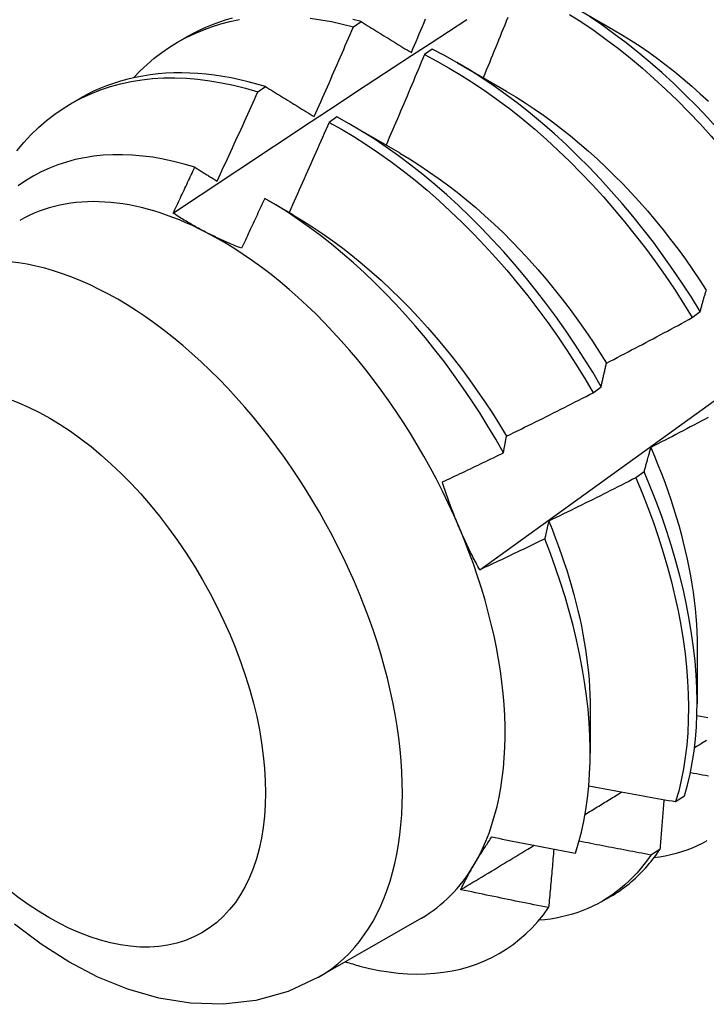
# Model space of a CAD drawing. Header units: inches. Extents: x 18 to 229, y 20 to 132.
# Tile 88 of 115: x 203.888 to 204.112, y 76.167 to 76.487. Entities that reach past the tile are written whole.
import ezdxf

# ---------------------------------------------------------------- set-up
doc = ezdxf.new("R2010")
doc.units = ezdxf.units.IN
doc.header["$MEASUREMENT"] = 0
doc.layers.add('Visible Edges(ANSI)', color=7, linetype='Continuous', lineweight=25)
doc.layers.add('Visible Tangent Edges(ANSI)', color=7, linetype='Continuous', lineweight=25)

msp = doc.modelspace()

# ---------------------------------------------------------------- linework, layer by layer
at = {"layer": 'Visible Edges(ANSI)'}
for p, q in [((204.06563, 76.49305), (204.08158, 76.48382)), ((203.99691, 76.48475), (203.99942, 76.48645)), ((203.93997, 76.47988), (203.94278, 76.4815)), ((204.02254, 76.47749), (204.02003, 76.47572)), ((204.03083, 76.47301), (204.04678, 76.46379)), ((203.96584, 76.46361), (203.96835, 76.46532)), ((203.90517, 76.45984), (203.90798, 76.46146)), ((203.99154, 76.45548), (203.98903, 76.4537)), ((203.99603, 76.45298), (204.01198, 76.44375)), ((203.96905, 76.42842), (203.97719, 76.42371)), ((204.10714, 76.39019), (204.10974, 76.39216)), ((204.07494, 76.36575), (204.07755, 76.36772)), ((204.09147, 76.34009), (204.08881, 76.3381)), ((204.10875, 76.28301), (204.10873, 76.26457)), ((204.07395, 76.26297), (204.07393, 76.24856)), ((204.10175, 76.23278), (204.10464, 76.23466)), ((204.09661, 76.21724), (204.09366, 76.21542)), ((204.07778, 76.20033), (204.08059, 76.20195)), ((204.01903, 76.1949), (203.98563, 76.17566))]:
    msp.add_line(p, q, dxfattribs=at)
at = {"layer": 'Visible Edges(ANSI)', "flags": 128}
for points in [[(203.92541, 76.46817), (203.92758, 76.47042), (203.92983, 76.47254), (203.93217, 76.47453), (203.9346, 76.47639), (203.93711, 76.47813), (203.9397, 76.47972), (203.94236, 76.48119), (203.94511, 76.48252), (203.94792, 76.48371), (203.9508, 76.48476), (203.95376, 76.48568), (203.95677, 76.48645), (203.95985, 76.48709)], [(203.9383, 76.42416), (203.94426, 76.42813), (203.95022, 76.4321), (203.95619, 76.43606), (203.96215, 76.44002), (203.96812, 76.44397), (203.97409, 76.44792), (203.98005, 76.45187), (203.98602, 76.45581), (203.99199, 76.45975), (203.99796, 76.46368), (204.00393, 76.46761), (204.0099, 76.47153), (204.01587, 76.47545), (204.02185, 76.47936), (204.02782, 76.48327), (204.0338, 76.48718)], [(203.95746, 76.48754), (203.95525, 76.48691), (203.95307, 76.4862), (203.95094, 76.48541), (203.94884, 76.48454), (203.94678, 76.4836), (203.94476, 76.48259), (203.94278, 76.4815)], [(203.98287, 76.48757), (203.98633, 76.48707), (203.98983, 76.48644), (203.99336, 76.48566), (203.99691, 76.48475)], [(203.99942, 76.48645), (203.99678, 76.48713)], [(203.99942, 76.48645), (204.00009, 76.48604), (204.00077, 76.48562), (204.00144, 76.48521), (204.00212, 76.48479), (204.00279, 76.48437), (204.00347, 76.48396), (204.00414, 76.48354), (204.00482, 76.48312), (204.0055, 76.48271), (204.00618, 76.48229), (204.00686, 76.48187), (204.00754, 76.48145), (204.00822, 76.48103), (204.00891, 76.48061), (204.00959, 76.48019), (204.01028, 76.47977), (204.01096, 76.47934), (204.01165, 76.47892), (204.01233, 76.4785), (204.01302, 76.47807), (204.01371, 76.47765), (204.0144, 76.47723), (204.01509, 76.4768), (204.01578, 76.47637)], [(204.01578, 76.47637), (204.0163, 76.47759), (204.01682, 76.47882), (204.01734, 76.48004), (204.01785, 76.48126), (204.01837, 76.48248), (204.01888, 76.4837), (204.0194, 76.48492), (204.01991, 76.48615), (204.02042, 76.48737)], [(204.03802, 76.30816), (204.04932, 76.31629), (204.06062, 76.32442), (204.0719, 76.33255), (204.08318, 76.34067), (204.09444, 76.3488), (204.10569, 76.35692), (204.11694, 76.36505), (204.12817, 76.37317), (204.1394, 76.38129), (204.15061, 76.38941), (204.16181, 76.39753), (204.17301, 76.40565), (204.18419, 76.41376), (204.19537, 76.42188), (204.20654, 76.42999), (204.21769, 76.4381), (204.22884, 76.4462), (204.23998, 76.45431), (204.25111, 76.46241), (204.26223, 76.4705), (204.27334, 76.4786), (204.28444, 76.48669)], [(204.04712, 76.48778), (204.04663, 76.48656), (204.04614, 76.48533), (204.04564, 76.48411), (204.04515, 76.48288), (204.04465, 76.48166), (204.04416, 76.48043), (204.04366, 76.47921), (204.04316, 76.47798), (204.04266, 76.47676), (204.04216, 76.47554), (204.04166, 76.47431), (204.04116, 76.47309), (204.04066, 76.47187), (204.04016, 76.47064), (204.03966, 76.46942), (204.03915, 76.4682)], [(204.06718, 76.48882), (204.0712, 76.48625), (204.0752, 76.48353), (204.07918, 76.48067), (204.08314, 76.47768), (204.08706, 76.47455), (204.09095, 76.47129), (204.0948, 76.4679), (204.0986, 76.46439), (204.10236, 76.46077), (204.10606, 76.45703), (204.10971, 76.45319), (204.11329, 76.44924), (204.11681, 76.4452), (204.12026, 76.44106), (204.12363, 76.43684), (204.12692, 76.43253), (204.13014, 76.42815), (204.13327, 76.42369), (204.13631, 76.41917), (204.13926, 76.41459)], [(204.14185, 76.41656), (204.13889, 76.42113), (204.13584, 76.42565), (204.13271, 76.4301), (204.12949, 76.43448), (204.12619, 76.43878), (204.12281, 76.443), (204.11935, 76.44713), (204.11583, 76.45117), (204.11224, 76.45511), (204.10859, 76.45894), (204.10489, 76.46267), (204.10113, 76.46628), (204.09732, 76.46978), (204.09347, 76.47316), (204.08958, 76.47641), (204.08565, 76.47953), (204.08169, 76.48251), (204.07771, 76.48536), (204.07371, 76.48807)], [(203.98417, 76.45555), (203.98471, 76.45676), (203.98525, 76.45797), (203.98579, 76.45919), (203.98633, 76.4604), (203.98687, 76.46162), (203.9874, 76.46283), (203.98794, 76.46405), (203.98847, 76.46526), (203.98901, 76.46648), (203.98954, 76.46769), (203.99007, 76.46891), (203.9906, 76.47013), (203.99113, 76.47134), (203.99166, 76.47256), (203.99219, 76.47378), (203.99272, 76.475), (203.99325, 76.47621), (203.99377, 76.47743), (203.9943, 76.47865), (203.99482, 76.47987), (203.99534, 76.48109), (203.99587, 76.48231), (203.99639, 76.48353), (203.99691, 76.48475)], [(204.08158, 76.48381), (204.08445, 76.4821), (204.08732, 76.48031), (204.09017, 76.47843), (204.09301, 76.47647), (204.09584, 76.47442), (204.09865, 76.47229), (204.10144, 76.47009), (204.10421, 76.46781), (204.10697, 76.46545), (204.10969, 76.46302), (204.11239, 76.46053)], [(204.10974, 76.39216), (204.10688, 76.39679), (204.10392, 76.40136), (204.10086, 76.40588), (204.09772, 76.41032), (204.0945, 76.4147), (204.09119, 76.41899), (204.08781, 76.42321), (204.08435, 76.42733), (204.08082, 76.43136), (204.07723, 76.4353), (204.07358, 76.43913), (204.06987, 76.44285), (204.06611, 76.44646), (204.06229, 76.44995), (204.05844, 76.45331), (204.05455, 76.45656), (204.05062, 76.45967), (204.04666, 76.46265), (204.04268, 76.46549), (204.03867, 76.46818), (204.03465, 76.47074), (204.03062, 76.47314), (204.02658, 76.47539), (204.02254, 76.47749)], [(204.02003, 76.47572), (204.01952, 76.47449), (204.01901, 76.47326), (204.0185, 76.47203), (204.01798, 76.4708), (204.01747, 76.46958), (204.01696, 76.46835), (204.01644, 76.46712), (204.01592, 76.4659), (204.01541, 76.46467), (204.01489, 76.46344), (204.01437, 76.46222), (204.01385, 76.46099), (204.01333, 76.45977), (204.01281, 76.45854), (204.01229, 76.45732), (204.01177, 76.45609), (204.01124, 76.45487), (204.01072, 76.45364), (204.01019, 76.45242), (204.00967, 76.4512), (204.00914, 76.44997), (204.00861, 76.44875), (204.00809, 76.44753), (204.00756, 76.44631)], [(204.02003, 76.47572), (204.02407, 76.47361), (204.02811, 76.47134), (204.03214, 76.46893), (204.03616, 76.46636), (204.04017, 76.46366), (204.04415, 76.46081), (204.04811, 76.45782), (204.05203, 76.4547), (204.05592, 76.45144), (204.05977, 76.44807), (204.06358, 76.44457), (204.06734, 76.44095), (204.07105, 76.43722), (204.07469, 76.43338), (204.07828, 76.42944), (204.0818, 76.4254), (204.08525, 76.42127), (204.08863, 76.41705), (204.09193, 76.41275), (204.09515, 76.40837), (204.09829, 76.40392), (204.10133, 76.3994), (204.10429, 76.39482), (204.10714, 76.39019)], [(203.88744, 76.44442), (203.88969, 76.44711), (203.89205, 76.44965), (203.89452, 76.45204), (203.8971, 76.45427), (203.89978, 76.45634), (203.90257, 76.45825), (203.90545, 76.46), (203.90843, 76.46159), (203.91149, 76.463), (203.91465, 76.46425), (203.91789, 76.46533), (203.92121, 76.46623), (203.9246, 76.46697), (203.92807, 76.46753), (203.93161, 76.46791), (203.93521, 76.46813), (203.93888, 76.46817), (203.94259, 76.46803), (203.94636, 76.46773), (203.95018, 76.46724), (203.95404, 76.46659), (203.95794, 76.46577), (203.96188, 76.46477), (203.96584, 76.46361)], [(203.96835, 76.46532), (203.96554, 76.46616), (203.96274, 76.46691), (203.95996, 76.46757), (203.95719, 76.46815), (203.95445, 76.46864), (203.95173, 76.46904), (203.94902, 76.46936), (203.94635, 76.46959), (203.94369, 76.46974), (203.94107, 76.46979), (203.93847, 76.46976), (203.93591, 76.46964), (203.93337, 76.46944), (203.93087, 76.46914), (203.9284, 76.46876), (203.92597, 76.4683), (203.92358, 76.46774), (203.92122, 76.4671), (203.91891, 76.46637), (203.91663, 76.46556), (203.9144, 76.46466), (203.91222, 76.46368), (203.91008, 76.46261), (203.90798, 76.46146)], [(203.95258, 76.43459), (203.95315, 76.4358), (203.95371, 76.437), (203.95427, 76.43821), (203.95483, 76.43942), (203.95539, 76.44062), (203.95594, 76.44183), (203.9565, 76.44304), (203.95706, 76.44424), (203.95761, 76.44545), (203.95817, 76.44666), (203.95872, 76.44787), (203.95927, 76.44908), (203.95983, 76.45029), (203.96038, 76.4515), (203.96093, 76.45271), (203.96148, 76.45392), (203.96203, 76.45513), (203.96257, 76.45634), (203.96312, 76.45755), (203.96367, 76.45876), (203.96421, 76.45997), (203.96475, 76.46118), (203.9653, 76.4624), (203.96584, 76.46361)], [(203.96835, 76.46532), (203.969, 76.46492), (203.96965, 76.46452), (203.9703, 76.46412), (203.97095, 76.46372), (203.97161, 76.46331), (203.97226, 76.46291), (203.97292, 76.4625), (203.97357, 76.4621), (203.97423, 76.46169), (203.97488, 76.46129), (203.97554, 76.46088), (203.9762, 76.46047), (203.97686, 76.46007), (203.97752, 76.45966), (203.97818, 76.45925), (203.97885, 76.45884), (203.97951, 76.45843), (203.98017, 76.45802), (203.98084, 76.45761), (203.9815, 76.4572), (203.98217, 76.45679), (203.98284, 76.45637), (203.9835, 76.45596), (203.98417, 76.45555)], [(204.04677, 76.46375), (204.04978, 76.46196), (204.05278, 76.46007), (204.05577, 76.45808), (204.05874, 76.45601), (204.06171, 76.45385), (204.06465, 76.4516), (204.06757, 76.44927), (204.07047, 76.44686), (204.07335, 76.44437), (204.07619, 76.44181), (204.07901, 76.43917), (204.08179, 76.43645), (204.08454, 76.43367), (204.08725, 76.43082), (204.08991, 76.4279), (204.09254, 76.42492), (204.09511, 76.42188), (204.09764, 76.41878), (204.10012, 76.41563), (204.10255, 76.41242), (204.10492, 76.40917), (204.10724, 76.40587), (204.1095, 76.40252), (204.1117, 76.39914)], [(204.07755, 76.36772), (204.07477, 76.3724), (204.0719, 76.37702), (204.06894, 76.38159), (204.06588, 76.3861), (204.06273, 76.39055), (204.0595, 76.39492), (204.05619, 76.39921), (204.0528, 76.40342), (204.04934, 76.40754), (204.04581, 76.41156), (204.04222, 76.41549), (204.03856, 76.41931), (204.03485, 76.42303), (204.03108, 76.42663), (204.02727, 76.43011), (204.02341, 76.43347), (204.01952, 76.43671), (204.01559, 76.43981), (204.01163, 76.44278), (204.00764, 76.44561), (204.00363, 76.4483), (203.99961, 76.45084), (203.99558, 76.45324), (203.99154, 76.45548)], [(203.98903, 76.4537), (203.9885, 76.45247), (203.98797, 76.45125), (203.98743, 76.45002), (203.98689, 76.4488), (203.98636, 76.44758), (203.98582, 76.44636), (203.98528, 76.44513), (203.98474, 76.44391), (203.9842, 76.44269), (203.98366, 76.44147), (203.98312, 76.44025), (203.98257, 76.43902), (203.98203, 76.4378), (203.98149, 76.43658), (203.98094, 76.43536), (203.98039, 76.43414), (203.97985, 76.43292), (203.9793, 76.4317), (203.97875, 76.43048), (203.9782, 76.42927), (203.97765, 76.42805), (203.9771, 76.42683), (203.97655, 76.42561), (203.976, 76.42439)], [(203.98903, 76.4537), (203.99307, 76.45144), (203.99711, 76.44904), (204.00113, 76.44648), (204.00513, 76.44378), (204.00912, 76.44094), (204.01307, 76.43796), (204.017, 76.43485), (204.02089, 76.4316), (204.02475, 76.42823), (204.02856, 76.42474), (204.03232, 76.42113), (204.03603, 76.41741), (204.03968, 76.41357), (204.04327, 76.40964), (204.0468, 76.40561), (204.05025, 76.40148), (204.05364, 76.39726), (204.05694, 76.39297), (204.06016, 76.38859), (204.0633, 76.38414), (204.06635, 76.37963), (204.06931, 76.37505), (204.07218, 76.37043), (204.07494, 76.36575)], [(203.94533, 76.43908), (203.94187, 76.44012), (203.93845, 76.441), (203.93505, 76.44173), (203.93169, 76.44232), (203.92837, 76.44275), (203.92509, 76.44304), (203.92186, 76.44317), (203.91867, 76.44316), (203.91553, 76.44299), (203.91245, 76.44267), (203.90943, 76.44219), (203.90647, 76.44156), (203.90359, 76.44079), (203.90077, 76.43986), (203.89804, 76.43879), (203.89538, 76.43757), (203.8928, 76.4362), (203.8903, 76.43469), (203.88789, 76.43303)], [(204.01198, 76.44368), (204.01513, 76.44181), (204.01826, 76.43983), (204.02139, 76.43776), (204.0245, 76.43559), (204.02759, 76.43332), (204.03066, 76.43096), (204.03371, 76.42851), (204.03673, 76.42597), (204.03972, 76.42334), (204.04268, 76.42062), (204.0456, 76.41782), (204.04848, 76.41494), (204.05132, 76.41198), (204.05412, 76.40894), (204.05688, 76.40584), (204.05958, 76.40267), (204.06224, 76.39944), (204.06484, 76.39615), (204.06739, 76.39281), (204.06989, 76.38941), (204.07232, 76.38597), (204.07469, 76.38248), (204.077, 76.37895), (204.07924, 76.37538)], [(203.9383, 76.42416), (203.93859, 76.42478), (203.93889, 76.4254), (203.93918, 76.42602), (203.93948, 76.42664), (203.93977, 76.42726), (203.94007, 76.42789), (203.94036, 76.42851), (203.94066, 76.42913), (203.94095, 76.42975), (203.94124, 76.43037), (203.94154, 76.43099), (203.94183, 76.43162), (203.94212, 76.43224), (203.94242, 76.43286), (203.94271, 76.43348), (203.943, 76.4341), (203.94329, 76.43473), (203.94359, 76.43535), (203.94388, 76.43597), (203.94417, 76.43659), (203.94446, 76.43722), (203.94475, 76.43784), (203.94504, 76.43846), (203.94533, 76.43908)], [(203.94533, 76.43908), (203.94563, 76.4389), (203.94593, 76.43871), (203.94623, 76.43853), (203.94653, 76.43834), (203.94683, 76.43815), (203.94714, 76.43797), (203.94744, 76.43778), (203.94774, 76.4376), (203.94804, 76.43741), (203.94834, 76.43722), (203.94864, 76.43703), (203.94895, 76.43685), (203.94925, 76.43666), (203.94955, 76.43647), (203.94985, 76.43629), (203.95016, 76.4361), (203.95046, 76.43591), (203.95076, 76.43572), (203.95107, 76.43553), (203.95137, 76.43535), (203.95167, 76.43516), (203.95198, 76.43497), (203.95228, 76.43478), (203.95258, 76.43459)], [(203.96807, 76.42898), (203.96776, 76.4283), (203.96745, 76.42762), (203.96714, 76.42694), (203.96682, 76.42626), (203.96651, 76.42559), (203.9662, 76.42491), (203.96589, 76.42423), (203.96558, 76.42355), (203.96526, 76.42288), (203.96495, 76.4222), (203.96464, 76.42152), (203.96432, 76.42085), (203.96401, 76.42017), (203.96369, 76.41949), (203.96338, 76.41882), (203.96306, 76.41814), (203.96275, 76.41746), (203.96243, 76.41679), (203.96212, 76.41611), (203.9618, 76.41543), (203.96149, 76.41476), (203.96117, 76.41408), (203.96085, 76.41341), (203.96054, 76.41273)], [(204.04575, 76.34623), (204.04326, 76.35061), (204.04068, 76.35493), (204.03801, 76.35921), (204.03525, 76.36344), (204.03242, 76.36761), (204.0295, 76.37172), (204.02651, 76.37576), (204.02345, 76.37971), (204.02033, 76.38359), (204.01714, 76.38737), (204.0139, 76.39106), (204.01061, 76.39466), (204.00726, 76.39815), (204.00386, 76.40155), (204.00042, 76.40484), (203.99693, 76.40802), (203.9934, 76.41108), (203.98984, 76.41404), (203.98625, 76.41686), (203.98264, 76.41955), (203.97901, 76.42211), (203.97537, 76.42454), (203.97173, 76.42683), (203.96807, 76.42898)], [(203.94881, 76.41803), (203.94834, 76.41827), (203.94788, 76.41852), (203.94742, 76.41876), (203.94696, 76.419), (203.9465, 76.41925), (203.94605, 76.4195), (203.9456, 76.41975), (203.94515, 76.42), (203.9447, 76.42025), (203.94426, 76.4205), (203.94382, 76.42075), (203.94338, 76.42101), (203.94294, 76.42126), (203.94251, 76.42152), (203.94208, 76.42178), (203.94165, 76.42204), (203.94122, 76.4223), (203.94079, 76.42256), (203.94037, 76.42283), (203.93995, 76.42309), (203.93954, 76.42336), (203.93912, 76.42362), (203.93871, 76.42389), (203.9383, 76.42416)], [(203.97719, 76.42367), (203.98047, 76.42172), (203.98374, 76.41966), (203.98699, 76.41749), (203.99023, 76.4152), (203.99345, 76.41281), (203.99664, 76.41032), (203.99981, 76.40772), (204.00295, 76.40502), (204.00606, 76.40223), (204.00913, 76.39935), (204.01216, 76.39639), (204.01515, 76.39334), (204.0181, 76.39021), (204.021, 76.38701), (204.02384, 76.38373), (204.02664, 76.38039), (204.02938, 76.37698), (204.03206, 76.37351), (204.03467, 76.36998), (204.03722, 76.3664), (204.03971, 76.36277), (204.04212, 76.3591), (204.04445, 76.35538), (204.04671, 76.35162)], [(203.96054, 76.41273), (203.96002, 76.41294), (203.95951, 76.41314), (203.959, 76.41335), (203.95849, 76.41356), (203.95799, 76.41377), (203.95749, 76.41398), (203.95699, 76.41419), (203.95649, 76.41441), (203.95599, 76.41462), (203.9555, 76.41484), (203.95501, 76.41506), (203.95452, 76.41528), (203.95403, 76.4155), (203.95354, 76.41572), (203.95306, 76.41595), (203.95258, 76.41617), (203.9521, 76.4164), (203.95162, 76.41663), (203.95115, 76.41686), (203.95068, 76.41709), (203.95021, 76.41732), (203.94974, 76.41756), (203.94927, 76.41779), (203.94881, 76.41803)], [(204.10974, 76.39216), (204.10982, 76.39247), (204.1099, 76.39277), (204.10998, 76.39307), (204.11006, 76.39337), (204.11014, 76.39367), (204.11022, 76.39397), (204.1103, 76.39427), (204.11038, 76.39456), (204.11046, 76.39486), (204.11055, 76.39515), (204.11063, 76.39545), (204.11071, 76.39574), (204.1108, 76.39603), (204.11088, 76.39632), (204.11096, 76.39661), (204.11105, 76.3969), (204.11113, 76.39718), (204.11122, 76.39747), (204.11131, 76.39775), (204.11139, 76.39803), (204.11148, 76.39832), (204.11157, 76.3986), (204.11165, 76.39888), (204.11174, 76.39916)], [(204.07927, 76.37541), (204.08044, 76.37601), (204.0816, 76.37662), (204.08277, 76.37722), (204.08394, 76.37783), (204.0851, 76.37844), (204.08627, 76.37905), (204.08743, 76.37966), (204.0886, 76.38027), (204.08976, 76.38088), (204.09092, 76.38149), (204.09209, 76.38211), (204.09325, 76.38272), (204.09441, 76.38334), (204.09557, 76.38396), (204.09673, 76.38457), (204.09789, 76.38519), (204.09905, 76.38581), (204.10021, 76.38644), (204.10136, 76.38706), (204.10252, 76.38768), (204.10368, 76.38831), (204.10483, 76.38893), (204.10599, 76.38956), (204.10714, 76.39019)], [(204.07755, 76.36772), (204.07762, 76.36806), (204.07768, 76.36839), (204.07775, 76.36872), (204.07782, 76.36905), (204.07789, 76.36938), (204.07796, 76.3697), (204.07803, 76.37003), (204.0781, 76.37036), (204.07817, 76.37068), (204.07824, 76.371), (204.07831, 76.37133), (204.07838, 76.37165), (204.07845, 76.37197), (204.07853, 76.37228), (204.0786, 76.3726), (204.07867, 76.37292), (204.07875, 76.37323), (204.07882, 76.37355), (204.07889, 76.37386), (204.07897, 76.37417), (204.07904, 76.37448), (204.07912, 76.37479), (204.07919, 76.3751), (204.07927, 76.37541)], [(204.04672, 76.35162), (204.0479, 76.3522), (204.04909, 76.35278), (204.05027, 76.35336), (204.05145, 76.35394), (204.05263, 76.35452), (204.05381, 76.3551), (204.05499, 76.35568), (204.05616, 76.35626), (204.05734, 76.35685), (204.05852, 76.35743), (204.0597, 76.35802), (204.06087, 76.35861), (204.06205, 76.3592), (204.06322, 76.35979), (204.0644, 76.36038), (204.06557, 76.36097), (204.06674, 76.36156), (204.06792, 76.36216), (204.06909, 76.36275), (204.07026, 76.36335), (204.07143, 76.36395), (204.0726, 76.36455), (204.07377, 76.36515), (204.07494, 76.36575)], [(204.11232, 76.35772), (204.11116, 76.3571), (204.11, 76.35648), (204.10883, 76.35586), (204.10767, 76.35525), (204.1065, 76.35463), (204.10534, 76.35402), (204.10417, 76.35341), (204.103, 76.3528), (204.10184, 76.35219), (204.10067, 76.35158), (204.0995, 76.35097), (204.09833, 76.35037), (204.09716, 76.34976), (204.09599, 76.34916), (204.09482, 76.34856), (204.09365, 76.34795)], [(204.04575, 76.34623), (204.04579, 76.34646), (204.04583, 76.34669), (204.04587, 76.34692), (204.04591, 76.34715), (204.04595, 76.34738), (204.04598, 76.34761), (204.04602, 76.34783), (204.04606, 76.34806), (204.0461, 76.34829), (204.04614, 76.34851), (204.04618, 76.34874), (204.04623, 76.34896), (204.04627, 76.34919), (204.04631, 76.34941), (204.04635, 76.34964), (204.04639, 76.34986), (204.04643, 76.35008), (204.04647, 76.3503), (204.04651, 76.35052), (204.04655, 76.35075), (204.0466, 76.35097), (204.04664, 76.35119), (204.04668, 76.35141), (204.04672, 76.35162)], [(204.02587, 76.33674), (204.0267, 76.33713), (204.02753, 76.33752), (204.02836, 76.33791), (204.02919, 76.3383), (204.03002, 76.33869), (204.03085, 76.33909), (204.03168, 76.33948), (204.03251, 76.33987), (204.03334, 76.34026), (204.03417, 76.34066), (204.035, 76.34105), (204.03583, 76.34145), (204.03665, 76.34184), (204.03748, 76.34224), (204.03831, 76.34264), (204.03914, 76.34304), (204.03997, 76.34343), (204.04079, 76.34383), (204.04162, 76.34423), (204.04245, 76.34463), (204.04327, 76.34503), (204.0441, 76.34543), (204.04492, 76.34583), (204.04575, 76.34623)], [(204.09365, 76.34795), (204.09355, 76.34764), (204.09346, 76.34732), (204.09336, 76.347), (204.09327, 76.34669), (204.09317, 76.34637), (204.09308, 76.34605), (204.09299, 76.34572), (204.09289, 76.3454), (204.0928, 76.34508), (204.09271, 76.34475), (204.09262, 76.34443), (204.09253, 76.3441), (204.09243, 76.34377), (204.09234, 76.34344), (204.09225, 76.34311), (204.09216, 76.34278), (204.09208, 76.34245), (204.09199, 76.34211), (204.0919, 76.34178), (204.09181, 76.34144), (204.09172, 76.34111), (204.09164, 76.34077), (204.09155, 76.34043), (204.09147, 76.34009)], [(204.09364, 76.34796), (204.09484, 76.34514), (204.096, 76.34232), (204.09711, 76.33949), (204.09818, 76.33667), (204.09919, 76.33385), (204.10015, 76.33104), (204.10107, 76.32823), (204.10193, 76.32543), (204.10275, 76.32264), (204.10351, 76.31986), (204.10422, 76.3171), (204.10488, 76.31434), (204.10549, 76.31161), (204.10605, 76.30889), (204.10656, 76.30619), (204.10702, 76.30351), (204.10742, 76.30085), (204.10777, 76.29822), (204.10806, 76.29561), (204.10831, 76.29303), (204.1085, 76.29048), (204.10863, 76.28796), (204.10871, 76.28547), (204.10874, 76.28302)], [(204.10464, 76.23466), (204.10561, 76.23812), (204.10645, 76.24169), (204.10716, 76.24539), (204.10774, 76.24919), (204.10819, 76.25309), (204.1085, 76.2571), (204.10868, 76.2612), (204.10873, 76.26539), (204.10864, 76.26967), (204.10841, 76.27402), (204.10806, 76.27845), (204.10756, 76.28295), (204.10694, 76.2875), (204.10618, 76.29212), (204.10528, 76.29678), (204.10426, 76.3015), (204.1031, 76.30625), (204.10182, 76.31103), (204.1004, 76.31584), (204.09886, 76.32067), (204.0972, 76.32552), (204.09541, 76.33037), (204.0935, 76.33523), (204.09147, 76.34009)], [(204.03131, 76.32199), (204.03105, 76.32259), (204.0308, 76.3232), (204.03055, 76.3238), (204.03031, 76.32441), (204.03006, 76.32501), (204.02982, 76.32562), (204.02958, 76.32623), (204.02934, 76.32684), (204.02911, 76.32745), (204.02888, 76.32806), (204.02865, 76.32867), (204.02842, 76.32928), (204.02819, 76.3299), (204.02797, 76.33052), (204.02775, 76.33113), (204.02753, 76.33175), (204.02732, 76.33237), (204.0271, 76.33299), (204.02689, 76.33361), (204.02668, 76.33424), (204.02647, 76.33486), (204.02627, 76.33549), (204.02607, 76.33611), (204.02587, 76.33674)], [(204.08881, 76.3381), (204.08764, 76.3375), (204.08647, 76.3369), (204.08529, 76.33631), (204.08412, 76.33571), (204.08294, 76.33512), (204.08177, 76.33452), (204.08059, 76.33393), (204.07941, 76.33334), (204.07824, 76.33275), (204.07706, 76.33216), (204.07588, 76.33157), (204.0747, 76.33098), (204.07352, 76.3304), (204.07234, 76.32981), (204.07116, 76.32923), (204.06998, 76.32865), (204.0688, 76.32807), (204.06761, 76.32749), (204.06643, 76.32691), (204.06525, 76.32633), (204.06406, 76.32575), (204.06288, 76.32517), (204.06169, 76.3246), (204.06051, 76.32403)], [(204.08881, 76.3381), (204.09083, 76.33324), (204.09274, 76.32839), (204.09452, 76.32353), (204.09617, 76.31868), (204.0977, 76.31385), (204.09911, 76.30905), (204.10038, 76.30426), (204.10153, 76.29952), (204.10255, 76.29481), (204.10343, 76.29015), (204.10418, 76.28554), (204.10479, 76.28098), (204.10528, 76.27649), (204.10562, 76.27207), (204.10584, 76.26772), (204.10592, 76.26345), (204.10586, 76.25927), (204.10567, 76.25517), (204.10535, 76.25117), (204.10489, 76.24728), (204.1043, 76.24348), (204.10358, 76.2398), (204.10273, 76.23623), (204.10175, 76.23278)], [(204.06051, 76.32403), (204.06045, 76.32379), (204.06039, 76.32355), (204.06033, 76.32331), (204.06027, 76.32308), (204.06022, 76.32284), (204.06016, 76.3226), (204.0601, 76.32236), (204.06004, 76.32212), (204.05999, 76.32188), (204.05993, 76.32164), (204.05987, 76.32139), (204.05982, 76.32115), (204.05976, 76.32091), (204.0597, 76.32067), (204.05965, 76.32042), (204.05959, 76.32018), (204.05954, 76.31993), (204.05948, 76.31969), (204.05943, 76.31944), (204.05937, 76.3192), (204.05932, 76.31895), (204.05926, 76.3187), (204.05921, 76.31845), (204.05915, 76.3182)], [(204.06046, 76.32403), (204.06154, 76.32137), (204.06257, 76.31871), (204.06357, 76.31605), (204.06452, 76.31339), (204.06543, 76.31073), (204.0663, 76.30809), (204.06712, 76.30544), (204.06789, 76.30281), (204.06862, 76.30019), (204.06931, 76.29758), (204.06995, 76.29498), (204.07054, 76.2924), (204.07109, 76.28983), (204.07159, 76.28728), (204.07204, 76.28475), (204.07244, 76.28224), (204.0728, 76.27975), (204.0731, 76.27728), (204.07336, 76.27483), (204.07357, 76.27241), (204.07373, 76.27002), (204.07384, 76.26765), (204.0739, 76.26532), (204.07392, 76.26301)], [(204.03802, 76.30816), (204.03771, 76.30872), (204.03741, 76.30928), (204.03711, 76.30985), (204.03681, 76.31041), (204.03651, 76.31097), (204.03622, 76.31154), (204.03593, 76.31211), (204.03564, 76.31268), (204.03535, 76.31325), (204.03506, 76.31382), (204.03478, 76.31439), (204.0345, 76.31497), (204.03422, 76.31555), (204.03395, 76.31612), (204.03367, 76.3167), (204.0334, 76.31728), (204.03313, 76.31787), (204.03286, 76.31845), (204.0326, 76.31904), (204.03234, 76.31963), (204.03208, 76.32021), (204.03182, 76.32081), (204.03156, 76.3214), (204.03131, 76.32199)], [(204.05915, 76.3182), (204.05828, 76.31778), (204.0574, 76.31736), (204.05652, 76.31693), (204.05564, 76.31651), (204.05476, 76.31609), (204.05389, 76.31566), (204.05301, 76.31524), (204.05213, 76.31482), (204.05125, 76.3144), (204.05037, 76.31398), (204.04949, 76.31356), (204.04861, 76.31314), (204.04773, 76.31272), (204.04685, 76.31231), (204.04596, 76.31189), (204.04508, 76.31147), (204.0442, 76.31106), (204.04332, 76.31064), (204.04244, 76.31023), (204.04155, 76.30981), (204.04067, 76.3094), (204.03979, 76.30899), (204.0389, 76.30858), (204.03802, 76.30816)], [(204.06914, 76.21599), (204.07017, 76.21935), (204.07108, 76.22283), (204.07187, 76.22643), (204.07253, 76.23013), (204.07306, 76.23392), (204.07347, 76.2378), (204.07375, 76.24177), (204.0739, 76.24583), (204.07393, 76.24997), (204.07383, 76.25418), (204.0736, 76.25846), (204.07324, 76.26282), (204.07275, 76.26724), (204.07213, 76.27172), (204.07139, 76.27625), (204.07052, 76.28082), (204.06952, 76.28542), (204.06841, 76.29005), (204.06716, 76.2947), (204.0658, 76.29938), (204.06432, 76.30407), (204.06271, 76.30878), (204.06099, 76.31349), (204.05915, 76.3182)], [(204.10867, 76.26079), (204.10987, 76.26059), (204.11106, 76.26038), (204.11226, 76.26018)], [(204.10788, 76.25036), (204.10845, 76.25071), (204.10901, 76.25105), (204.10957, 76.2514), (204.11014, 76.25175), (204.1107, 76.25209), (204.11126, 76.25244), (204.11183, 76.25278)], [(204.11241, 76.24106), (204.11143, 76.24124), (204.11045, 76.24141), (204.10947, 76.24159), (204.1085, 76.24177), (204.10752, 76.24195), (204.10654, 76.24212)], [(204.07348, 76.23788), (204.07465, 76.23767), (204.07583, 76.23745), (204.077, 76.23723), (204.07818, 76.23701), (204.07935, 76.23679), (204.08053, 76.23658), (204.08171, 76.23636), (204.08288, 76.23614), (204.08406, 76.23593), (204.08524, 76.23572), (204.08642, 76.2355), (204.08759, 76.23529), (204.08877, 76.23508), (204.08995, 76.23487), (204.09113, 76.23465), (204.09231, 76.23444), (204.09349, 76.23423), (204.09467, 76.23402), (204.09585, 76.23382), (204.09703, 76.23361), (204.09821, 76.2334), (204.09939, 76.23319), (204.10057, 76.23299), (204.10175, 76.23278)], [(204.07227, 76.22863), (204.07277, 76.22893), (204.07327, 76.22924), (204.07377, 76.22954), (204.07426, 76.22984), (204.07476, 76.23015), (204.07526, 76.23045), (204.07576, 76.23075), (204.07626, 76.23105), (204.07675, 76.23136), (204.07725, 76.23166), (204.07775, 76.23196), (204.07825, 76.23227), (204.07875, 76.23257), (204.07924, 76.23287), (204.07974, 76.23318), (204.08024, 76.23348), (204.08074, 76.23378), (204.08123, 76.23409), (204.08173, 76.23439), (204.08223, 76.23469), (204.08273, 76.235), (204.08323, 76.2353), (204.08372, 76.2356), (204.08422, 76.23591)], [(204.09791, 76.23345), (204.09786, 76.23278), (204.0978, 76.23211), (204.09775, 76.23143), (204.0977, 76.23076), (204.09764, 76.23009), (204.09759, 76.22941), (204.09754, 76.22874), (204.09748, 76.22806), (204.09743, 76.22739), (204.09738, 76.22671), (204.09732, 76.22604), (204.09727, 76.22536), (204.09721, 76.22469), (204.09716, 76.22401), (204.0971, 76.22334), (204.09705, 76.22266), (204.097, 76.22198), (204.09694, 76.22131), (204.09688, 76.22063), (204.09683, 76.21995), (204.09677, 76.21927), (204.09672, 76.2186), (204.09666, 76.21792), (204.09661, 76.21724)], [(204.03621, 76.2123), (204.03642, 76.21266), (204.03664, 76.21302), (204.03685, 76.21339), (204.03707, 76.21375), (204.0373, 76.21412), (204.03752, 76.21448), (204.03775, 76.21485), (204.03798, 76.21522), (204.03821, 76.21559), (204.03844, 76.21596), (204.03868, 76.21634), (204.03892, 76.21671), (204.03916, 76.21709), (204.0394, 76.21746), (204.03964, 76.21784), (204.03989, 76.21822), (204.04014, 76.2186), (204.04039, 76.21898), (204.04064, 76.21937), (204.0409, 76.21975), (204.04116, 76.22014), (204.04142, 76.22053), (204.04168, 76.22091), (204.04194, 76.2213)], [(204.04194, 76.2213), (204.04307, 76.22108), (204.0442, 76.22085), (204.04534, 76.22062), (204.04647, 76.22039), (204.0476, 76.22017), (204.04873, 76.21994), (204.04986, 76.21972), (204.05099, 76.21949), (204.05213, 76.21927), (204.05326, 76.21905), (204.05439, 76.21883), (204.05552, 76.2186), (204.05666, 76.21838), (204.05779, 76.21816), (204.05892, 76.21794), (204.06006, 76.21772), (204.06119, 76.2175), (204.06233, 76.21728), (204.06346, 76.21707), (204.0646, 76.21685), (204.06573, 76.21663), (204.06687, 76.21642), (204.068, 76.2162), (204.06914, 76.21599)], [(204.03186, 76.20416), (204.03285, 76.20476), (204.03384, 76.20536), (204.03484, 76.20596), (204.03583, 76.20656), (204.03683, 76.20716), (204.03782, 76.20776), (204.03881, 76.20836), (204.03981, 76.20896), (204.0408, 76.20956), (204.0418, 76.21016), (204.04279, 76.21076), (204.04378, 76.21136), (204.04478, 76.21196), (204.04577, 76.21256), (204.04676, 76.21316), (204.04776, 76.21376), (204.04875, 76.21436), (204.04974, 76.21496), (204.05074, 76.21557), (204.05173, 76.21617), (204.05272, 76.21677), (204.05372, 76.21737), (204.05471, 76.21797), (204.0557, 76.21857)], [(204.06211, 76.21733), (204.06204, 76.21654), (204.06198, 76.21575), (204.06191, 76.21496), (204.06184, 76.21417), (204.06177, 76.21338), (204.0617, 76.21259), (204.06164, 76.2118), (204.06157, 76.21101), (204.0615, 76.21022), (204.06143, 76.20942), (204.06136, 76.20863), (204.06129, 76.20784), (204.06122, 76.20705), (204.06115, 76.20625), (204.06108, 76.20546), (204.06101, 76.20467), (204.06094, 76.20387), (204.06087, 76.20308), (204.0608, 76.20229), (204.06073, 76.20149), (204.06065, 76.2007), (204.06058, 76.1999), (204.06051, 76.1991), (204.06044, 76.19831)], [(204.09366, 76.21542), (204.09269, 76.21561), (204.09171, 76.21579), (204.09074, 76.21597), (204.08977, 76.21615), (204.08879, 76.21634), (204.08782, 76.21652), (204.08685, 76.21671), (204.08587, 76.21689), (204.0849, 76.21708), (204.08393, 76.21727), (204.08296, 76.21745), (204.08198, 76.21764), (204.08101, 76.21783), (204.08004, 76.21802), (204.07907, 76.21821), (204.0781, 76.21839), (204.07712, 76.21858), (204.07615, 76.21877), (204.07518, 76.21896), (204.07421, 76.21916), (204.07324, 76.21935), (204.07227, 76.21954), (204.0713, 76.21973), (204.07033, 76.21992)], [(204.08059, 76.20195), (204.08137, 76.20241), (204.08214, 76.20289), (204.08291, 76.20338), (204.08366, 76.20389), (204.0844, 76.20441), (204.08514, 76.20495), (204.08586, 76.20551), (204.08658, 76.20608), (204.08728, 76.20666), (204.08798, 76.20726), (204.08866, 76.20788), (204.08934, 76.20851), (204.09, 76.20916), (204.09066, 76.20982), (204.0913, 76.2105), (204.09193, 76.21119), (204.09255, 76.21189), (204.09317, 76.21261), (204.09377, 76.21335), (204.09436, 76.2141), (204.09494, 76.21486), (204.0955, 76.21564), (204.09606, 76.21643), (204.09661, 76.21724)], [(204.11194, 76.22001), (204.11035, 76.21917), (204.10874, 76.2184), (204.10709, 76.21769), (204.1054, 76.21704), (204.10369, 76.21646), (204.10194, 76.21594), (204.10017, 76.21548), (204.09836, 76.21509), (204.09653, 76.21476), (204.09466, 76.2145)], [(204.09366, 76.21542), (204.09258, 76.21386), (204.09145, 76.21236), (204.09028, 76.21091), (204.08907, 76.20952), (204.08782, 76.20818), (204.08653, 76.2069), (204.0852, 76.20568), (204.08383, 76.20451), (204.08242, 76.20341), (204.08098, 76.20236), (204.0795, 76.20138), (204.07798, 76.20045), (204.07643, 76.19959), (204.07484, 76.19878), (204.07322, 76.19804), (204.07157, 76.19737), (204.06989, 76.19675), (204.06817, 76.19619), (204.06642, 76.1957), (204.06465, 76.19528), (204.06284, 76.19491), (204.06101, 76.19461), (204.05915, 76.19438), (204.05726, 76.1942)], [(204.03186, 76.20415), (204.03201, 76.20448), (204.03217, 76.2048), (204.03233, 76.20513), (204.03249, 76.20546), (204.03265, 76.20579), (204.03281, 76.20612), (204.03298, 76.20645), (204.03315, 76.20678), (204.03333, 76.20712), (204.0335, 76.20745), (204.03368, 76.20779), (204.03386, 76.20813), (204.03404, 76.20847), (204.03423, 76.20881), (204.03441, 76.20915), (204.0346, 76.20949), (204.03479, 76.20984), (204.03499, 76.21019), (204.03519, 76.21054), (204.03539, 76.21088), (204.03559, 76.21124), (204.03579, 76.21159), (204.036, 76.21194), (204.03621, 76.2123)], [(204.06044, 76.19831), (204.05925, 76.19855), (204.05805, 76.19878), (204.05686, 76.19902), (204.05567, 76.19926), (204.05447, 76.1995), (204.05328, 76.19974), (204.05209, 76.19998), (204.0509, 76.20022), (204.0497, 76.20046), (204.04851, 76.2007), (204.04732, 76.20094), (204.04613, 76.20119), (204.04494, 76.20143), (204.04375, 76.20167), (204.04256, 76.20192), (204.04137, 76.20217), (204.04018, 76.20241), (204.03899, 76.20266), (204.0378, 76.20291), (204.03661, 76.20315), (204.03542, 76.2034), (204.03423, 76.20365), (204.03305, 76.2039), (204.03186, 76.20415)], [(203.99899, 76.17932), (204.00218, 76.17854), (204.00533, 76.1779), (204.00845, 76.1774), (204.01152, 76.17704), (204.01456, 76.17681), (204.01755, 76.17672), (204.0205, 76.17677), (204.0234, 76.17696), (204.02625, 76.17728), (204.02904, 76.17775), (204.03176, 76.17835), (204.03442, 76.17909), (204.03701, 76.17997), (204.03953, 76.18098), (204.04198, 76.18213), (204.04435, 76.18341), (204.04665, 76.18482), (204.04887, 76.18636), (204.05101, 76.18804), (204.05307, 76.18984), (204.05505, 76.19177), (204.05694, 76.19383), (204.05874, 76.19601), (204.06044, 76.19831)], [(203.98563, 76.17566), (203.9757, 76.17102), (203.96522, 76.16809), (203.95456, 76.16687), (203.94396, 76.1672), (203.93359, 76.1689), (203.92353, 76.17179), (203.91379, 76.17574), (203.9044, 76.18064), (203.89535, 76.18638), (203.88665, 76.1929)]]:
    msp.add_lwpolyline(points, dxfattribs=at)
at = {"layer": 'Visible Edges(ANSI)'}
for centre, major_axis, start_param, end_param in [((203.95371, 76.30834), (-0.06533, 0.11344), 5.552669, 6.283185), ((203.95371, 76.30834), (0.06533, -0.11344), 1.363879, 2.411076), ((203.95371, 76.30834), (0.06533, -0.11344), 0.316681, 1.363879), ((203.95371, 76.30834), (0.06533, -0.11344), 0, 0.316681), ((203.97111, 76.31836), (0.07761, -0.13476), 5.712947, 5.756075)]:
    msp.add_ellipse(centre, major_axis=major_axis, ratio=0.578093, start_param=start_param, end_param=end_param, dxfattribs=at)
at = {"layer": 'Visible Tangent Edges(ANSI)'}
msp.add_ellipse((203.9203, 76.2891), major_axis=(0.06533, -0.11344), ratio=0.578093, start_param=0, end_param=3.141593, dxfattribs=at)
msp.add_ellipse((203.89803, 76.27628), major_axis=(0.04961, -0.08615), ratio=0.578093, dxfattribs=at)

doc.saveas('drawing.dxf')
